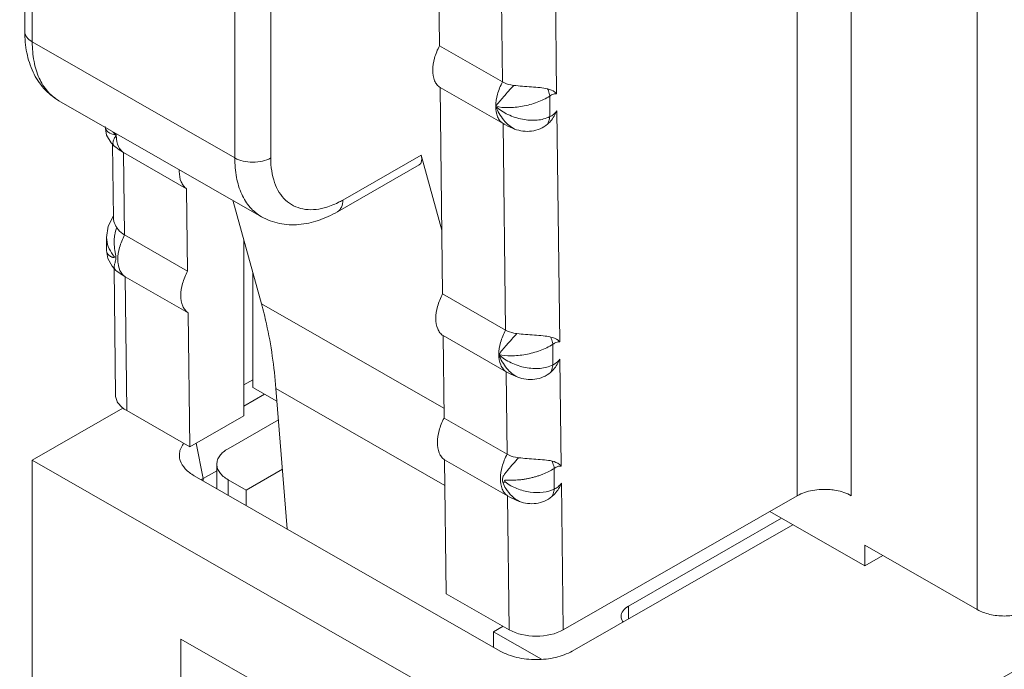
# Model space of a CAD drawing. Header units: centimetres. Extents: x -24.5 to 49.7, y -16.6 to 18.4.
# Tile 68 of 248: x -12.972 to -12.429, y -9.685 to -9.326. Entities that reach past the tile are written whole.
import ezdxf

# ---------------------------------------------------------------- set-up
doc = ezdxf.new("R2010")
doc.units = ezdxf.units.CM
doc.header["$MEASUREMENT"] = 0
doc.layers.add('layer 1', color=7, linetype='Continuous')

msp = doc.modelspace()

# ---------------------------------------------------------------- linework, layer by layer
at = {"layer": 'layer 1', "color": 1, "lineweight": 0}
msp.add_open_spline([(24.98821, 18.39808), (24.98821, 18.39808), (24.98821, -16.60193), (24.98821, -16.60193), (24.98821, -16.60193), (-24.51772, -16.60193), (-24.51772, -16.60193), (-24.51772, -16.60193), (-24.51772, 18.39808), (-24.51772, 18.39808), (-24.51772, 18.39808), (24.98821, 18.39808), (24.98821, 18.39808)], degree=3, knots=[0, 0, 0, 0, 0.25, 0.25, 0.25, 0.5, 0.5, 0.5, 0.75, 0.75, 0.75, 1, 1, 1, 1], dxfattribs=at)
at = {"layer": 'layer 1', "color": 5, "lineweight": 0}
msp.add_open_spline([(-23.26688, 17.18067), (-23.26688, 17.18067), (-23.26688, -15.60944), (-23.26688, -15.60944), (-23.26688, -15.60944), (23.98644, -15.60944), (23.98644, -15.60944)], degree=3, knots=[0, 0, 0, 0, 0.5, 0.5, 0.5, 1, 1, 1, 1], dxfattribs=at)
at = {"layer": 'layer 1', "lineweight": 9}
for points in [[(-15.1136, -11.88825), (-15.1136, -11.88825), (-7.7056, -7.63919), (-7.7056, -7.63919)], [(-7.69027, -7.64798), (-7.69027, -7.64798), (-15.09828, -11.89705), (-15.09828, -11.89705)], [(-15.01708, -11.94361), (-15.01708, -11.94361), (-7.61107, -7.6957), (-7.61107, -7.6957)], [(-7.57273, -7.75186), (-7.57273, -7.75186), (-14.96955, -11.9945), (-14.96955, -11.9945)], [(-14.93426, -12.08187), (-14.93426, -12.08187), (-7.53905, -7.84015), (-7.53905, -7.84015)], [(-14.9151, -12.1313), (-14.9151, -12.1313), (-7.52411, -7.89201), (-7.52411, -7.89201)], [(-14.88686, -12.20355), (-14.88686, -12.20355), (-7.54291, -7.99124), (-7.54291, -7.99124)], [(-7.53917, -8.00091), (-7.53917, -8.00091), (-14.88585, -12.2148), (-14.88585, -12.2148)], [(-14.88518, -12.22255), (-14.88518, -12.22255), (-7.53658, -8.00757), (-7.53658, -8.00757)], [(-14.88501, -12.22285), (-14.88501, -12.22285), (-7.53646, -8.0079), (-7.53646, -8.0079)], [(-14.81265, -12.49002), (-14.81265, -12.49002), (-7.43858, -8.26043), (-7.43858, -8.26043)], [(-14.88093, -12.56483), (-14.88093, -12.56483), (-7.42727, -8.28959), (-7.42727, -8.28959)], [(-7.42702, -8.29024), (-7.42702, -8.29024), (-14.88068, -12.56548), (-14.88068, -12.56548)], [(-14.87955, -12.56837), (-14.87955, -12.56837), (-7.4259, -8.29313), (-7.4259, -8.29313)], [(-7.42438, -8.29707), (-7.42438, -8.29707), (-14.87803, -12.5723), (-14.87803, -12.5723)], [(-14.86912, -12.59635), (-14.86912, -12.59635), (-7.41513, -8.32092), (-7.41513, -8.32092)], [(-7.40988, -8.33449), (-7.40988, -8.33449), (-14.86196, -12.60882), (-14.86196, -12.60882)], [(-14.75264, -12.64545), (-14.75264, -12.64545), (-7.37265, -8.41245), (-7.37265, -8.41245)], [(-14.73894, -12.65609), (-14.73894, -12.65609), (-7.3474, -8.41648), (-7.3474, -8.41648)], [(-7.30843, -8.44359), (-7.30843, -8.44359), (-14.70852, -12.68811), (-14.70852, -12.68811)], [(-14.69375, -12.71923), (-14.69375, -12.71923), (-7.29321, -8.47444), (-7.29321, -8.47444)], [(-7.28802, -8.48968), (-7.28802, -8.48968), (-14.69044, -12.73553), (-14.69044, -12.73553)], [(-10.47613, -8.56933), (-10.47613, -8.56933), (-12.57796, -9.77489), (-12.57796, -9.77489)], [(-14.68973, -12.87593), (-14.68973, -12.87593), (-7.28114, -8.62654), (-7.28114, -8.62654)], [(-7.28114, -8.64338), (-7.28114, -8.64338), (-14.68973, -12.89277), (-14.68973, -12.89277)], [(-14.68973, -12.93732), (-14.68973, -12.93732), (-7.29074, -8.69342), (-7.29074, -8.69342)], [(-14.68973, -12.96455), (-14.68973, -12.96455), (-7.30529, -8.72901), (-7.30529, -8.72901)], [(-12.84501, -9.02444), (-12.84501, -9.02444), (-13.66319, -9.49373), (-13.66319, -9.49373)], [(-12.4438, -9.65223), (-12.4438, -9.65223), (-12.4438, -9.04207), (-12.4438, -9.04207)], [(-12.54318, -9.5893), (-12.54318, -9.5893), (-12.54318, -9.14319), (-12.54318, -9.14319)], [(-12.51336, -9.14319), (-12.51336, -9.14319), (-12.51336, -9.5893), (-12.51336, -9.5893)], [(-12.96965, -9.33281), (-12.96965, -9.33281), (-12.96965, -9.23384), (-12.96965, -9.23384)], [(-12.96553, -9.23954), (-12.96553, -9.23954), (-12.96553, -9.33851), (-12.96553, -9.33851)], [(-12.96965, -9.24487), (-12.96965, -9.24487), (-13.42897, -9.50833), (-13.42897, -9.50833)], [(-12.74127, -9.29506), (-12.74127, -9.29506), (-12.7407, -9.34061), (-12.7407, -9.34061)], [(-12.85373, -9.40264), (-12.85373, -9.40264), (-12.85373, -9.30367), (-12.85373, -9.30367)], [(-12.83386, -9.30367), (-12.83386, -9.30367), (-12.83386, -9.40264), (-12.83386, -9.40264)], [(-12.67603, -9.36714), (-12.67603, -9.36714), (-12.67676, -9.30799), (-12.67676, -9.30799)], [(-12.70592, -9.36055), (-12.70592, -9.36055), (-12.70648, -9.31501), (-12.70648, -9.31501)], [(-12.96553, -9.33851), (-12.96553, -9.33851), (-12.85373, -9.40264), (-12.85373, -9.40264)], [(-12.7407, -9.34061), (-12.7407, -9.34061), (-12.70592, -9.36055), (-12.70592, -9.36055)], [(-12.70564, -9.3836), (-12.70564, -9.3836), (-12.74042, -9.36365), (-12.74042, -9.36365)], [(-12.74042, -9.36365), (-12.74042, -9.36365), (-12.73901, -9.47779), (-12.73901, -9.47779)], [(-12.83901, -9.43509), (-12.83901, -9.43509), (-12.95081, -9.37097), (-12.95081, -9.37097)], [(-12.67983, -9.36844), (-12.67983, -9.36844), (-12.67983, -9.37979), (-12.67983, -9.37979)], [(-12.67433, -9.50431), (-12.67433, -9.50431), (-12.67591, -9.37658), (-12.67591, -9.37658)], [(-12.92531, -9.38525), (-12.92531, -9.38525), (-12.9245, -9.38996), (-12.9245, -9.38996)], [(-12.70423, -9.49774), (-12.70423, -9.49774), (-12.70564, -9.3836), (-12.70564, -9.3836)], [(-12.9245, -9.38996), (-12.9245, -9.38996), (-12.92206, -9.39426), (-12.92206, -9.39426)], [(-12.92098, -9.38829), (-12.9204, -9.38895), (-12.91978, -9.38958), (-12.91913, -9.39017)], [(-12.91956, -9.389), (-12.91943, -9.38939), (-12.91928, -9.38978), (-12.91913, -9.39017)], [(-12.91911, -9.38923), (-12.91913, -9.38954), (-12.91913, -9.38986), (-12.91913, -9.39017)], [(-12.92206, -9.39426), (-12.92206, -9.39426), (-12.92029, -9.39603), (-12.92029, -9.39603)], [(-12.92125, -9.39506), (-12.92125, -9.39506), (-12.92074, -9.43592), (-12.92074, -9.43592)], [(-12.92029, -9.39603), (-12.91915, -9.39698), (-12.91796, -9.39787), (-12.91672, -9.39868)], [(-12.9173, -9.39741), (-12.91705, -9.39779), (-12.91678, -9.39815), (-12.91648, -9.39848)], [(-12.91512, -9.39965), (-12.91512, -9.39965), (-12.91672, -9.39868), (-12.91672, -9.39868)], [(-12.91648, -9.39848), (-12.91608, -9.39892), (-12.91562, -9.39932), (-12.91512, -9.39965)], [(-12.88034, -9.4196), (-12.88034, -9.4196), (-12.91512, -9.39965), (-12.91512, -9.39965)], [(-12.91512, -9.39965), (-12.91512, -9.39965), (-12.91456, -9.4452), (-12.91456, -9.4452)], [(-12.79411, -9.42589), (-12.79411, -9.42589), (-12.75089, -9.4011), (-12.75089, -9.4011)], [(-12.75188, -9.40647), (-12.75052, -9.40569), (-12.75016, -9.40375), (-12.75089, -9.4011)], [(-12.73945, -9.44252), (-12.73945, -9.44252), (-12.75089, -9.4011), (-12.75089, -9.4011)], [(-12.88433, -9.40918), (-12.88434, -9.40949), (-12.88435, -9.40981), (-12.88435, -9.41012)], [(-12.79705, -9.43238), (-12.79705, -9.43238), (-12.75188, -9.40647), (-12.75188, -9.40647)], [(-12.87978, -9.46515), (-12.87978, -9.46515), (-12.88034, -9.4196), (-12.88034, -9.4196)], [(-12.8548, -9.42603), (-12.8548, -9.42603), (-12.83902, -9.48316), (-12.83902, -9.48316)], [(-12.92076, -9.43469), (-12.92076, -9.43469), (-12.92357, -9.44026), (-12.92357, -9.44026)], [(-12.92074, -9.43591), (-12.92074, -9.43623), (-12.92071, -9.43655), (-12.92066, -9.43685)], [(-12.92357, -9.44026), (-12.92357, -9.44026), (-12.9245, -9.44664), (-12.9245, -9.44664)], [(-12.9245, -9.45382), (-12.9245, -9.45382), (-12.9245, -9.44664), (-12.9245, -9.44664)], [(-12.91456, -9.4452), (-12.91456, -9.4452), (-12.87978, -9.46515), (-12.87978, -9.46515)], [(-12.84876, -9.54513), (-12.84876, -9.54513), (-12.84876, -9.44788), (-12.84876, -9.44788)], [(-12.92447, -9.45419), (-12.92447, -9.45419), (-12.9245, -9.45382), (-12.9245, -9.45382)], [(-12.9245, -9.45382), (-12.9245, -9.45382), (-12.92383, -9.45812), (-12.92383, -9.45812)], [(-12.92447, -9.45419), (-12.92445, -9.45437), (-12.92442, -9.45453), (-12.92437, -9.4547)], [(-12.92383, -9.45812), (-12.92383, -9.45812), (-12.92149, -9.46251), (-12.92149, -9.46251)], [(-12.92101, -9.45619), (-12.92101, -9.45619), (-12.92055, -9.45688), (-12.92055, -9.45688)], [(-12.92055, -9.45688), (-12.92055, -9.45688), (-12.92038, -9.4572), (-12.92038, -9.4572)], [(-12.91937, -9.45751), (-12.91934, -9.45772), (-12.91933, -9.45793), (-12.91933, -9.45814)], [(-12.92149, -9.46251), (-12.92149, -9.46251), (-12.91952, -9.46456), (-12.91952, -9.46456)], [(-12.9204, -9.46364), (-12.9204, -9.46364), (-12.91953, -9.53381), (-12.91953, -9.53381)], [(-12.9195, -9.46457), (-12.91835, -9.46554), (-12.91713, -9.46645), (-12.91587, -9.46727)], [(-12.91646, -9.466), (-12.91621, -9.46638), (-12.91594, -9.46674), (-12.91563, -9.46707)], [(-12.91428, -9.46824), (-12.91428, -9.46824), (-12.91587, -9.46727), (-12.91587, -9.46727)], [(-12.91563, -9.46707), (-12.91523, -9.46751), (-12.91477, -9.46791), (-12.91428, -9.46824)], [(-12.87949, -9.48819), (-12.87949, -9.48819), (-12.91428, -9.46824), (-12.91428, -9.46824)], [(-12.91428, -9.46824), (-12.91428, -9.46824), (-12.91336, -9.54227), (-12.91336, -9.54227)], [(-12.8438, -9.52945), (-12.8438, -9.52945), (-12.8438, -9.46586), (-12.8438, -9.46586)], [(-12.73901, -9.47779), (-12.73901, -9.47779), (-12.70423, -9.49774), (-12.70423, -9.49774)], [(-12.83902, -9.48316), (-12.83902, -9.48316), (-12.73823, -9.54096), (-12.73823, -9.54096)], [(-12.87858, -9.56222), (-12.87858, -9.56222), (-12.87949, -9.48819), (-12.87949, -9.48819)], [(-12.70394, -9.52078), (-12.70394, -9.52078), (-12.73873, -9.50083), (-12.73873, -9.50083)], [(-12.73873, -9.50083), (-12.73873, -9.50083), (-12.73817, -9.54637), (-12.73817, -9.54637)], [(-12.67814, -9.50561), (-12.67814, -9.50561), (-12.67814, -9.51698), (-12.67814, -9.51698)], [(-12.67349, -9.57291), (-12.67349, -9.57291), (-12.67422, -9.51375), (-12.67422, -9.51375)], [(-12.70338, -9.56633), (-12.70338, -9.56633), (-12.70394, -9.52078), (-12.70394, -9.52078)], [(-12.8438, -9.52518), (-12.8438, -9.52518), (-12.84876, -9.52802), (-12.84876, -9.52802)], [(-12.83729, -9.53318), (-12.83729, -9.53318), (-12.84876, -9.53977), (-12.84876, -9.53977)], [(-12.83044, -9.53712), (-12.83044, -9.53712), (-12.8438, -9.52945), (-12.8438, -9.52945)], [(-12.7377, -9.58363), (-12.7377, -9.58363), (-12.83099, -9.53012), (-12.83099, -9.53012)], [(-12.83099, -9.53012), (-12.83099, -9.53012), (-12.82487, -9.60762), (-12.82487, -9.60762)], [(-12.96553, -9.56969), (-12.96553, -9.56969), (-12.91544, -9.54095), (-12.91544, -9.54095)], [(-12.91336, -9.54227), (-12.91336, -9.54227), (-12.87858, -9.56222), (-12.87858, -9.56222)], [(-12.87858, -9.56222), (-12.87858, -9.56222), (-12.84876, -9.54513), (-12.84876, -9.54513)], [(-12.85746, -9.56333), (-12.85746, -9.56333), (-12.82962, -9.54737), (-12.82962, -9.54737)], [(-12.73817, -9.54637), (-12.73817, -9.54637), (-12.70338, -9.56633), (-12.70338, -9.56633)], [(-12.87512, -9.56024), (-12.87512, -9.56024), (-12.87112, -9.57977), (-12.87112, -9.57977)], [(-12.60777, -9.77489), (-12.60777, -9.77489), (-12.96553, -9.56969), (-12.96553, -9.56969)], [(-12.96553, -9.56969), (-12.96553, -9.56969), (-12.96553, -10.22302), (-12.96553, -10.22302)], [(-12.86363, -9.58539), (-12.86363, -9.58539), (-12.86363, -9.57188), (-12.86363, -9.57188)], [(-12.7031, -9.58937), (-12.7031, -9.58937), (-12.73788, -9.56942), (-12.73788, -9.56942)], [(-12.73788, -9.56942), (-12.73788, -9.56942), (-12.73696, -9.64345), (-12.73696, -9.64345)], [(-12.87112, -9.57977), (-12.87112, -9.57977), (-12.86363, -9.57548), (-12.86363, -9.57548)], [(-12.82747, -9.57463), (-12.82747, -9.57463), (-12.84752, -9.58613), (-12.84752, -9.58613)], [(-12.67733, -9.57423), (-12.67733, -9.57423), (-12.67733, -9.58558), (-12.67733, -9.58558)], [(-12.87609, -9.57824), (-12.87609, -9.57824), (-12.70716, -9.67514), (-12.70716, -9.67514)], [(-12.87112, -9.57977), (-12.8715, -9.57999), (-12.87188, -9.58022), (-12.87224, -9.58046)], [(-12.87112, -9.57977), (-12.87112, -9.57977), (-12.87112, -9.58109), (-12.87112, -9.58109)], [(-12.84752, -9.58613), (-12.84752, -9.58613), (-12.85746, -9.58043), (-12.85746, -9.58043)], [(-12.85746, -9.58043), (-12.85746, -9.58043), (-12.85746, -9.58893), (-12.85746, -9.58893)], [(-12.70483, -9.58108), (-12.70478, -9.5813), (-12.7046, -9.58149), (-12.70444, -9.58165)], [(-12.67237, -9.6634), (-12.67237, -9.6634), (-12.67337, -9.58234), (-12.67337, -9.58234)], [(-12.84752, -9.59463), (-12.84752, -9.59463), (-12.84752, -9.58613), (-12.84752, -9.58613)], [(-12.70218, -9.6634), (-12.70218, -9.6634), (-12.7031, -9.58937), (-12.7031, -9.58937)], [(-12.54318, -9.5893), (-12.54318, -9.5893), (-12.67237, -9.6634), (-12.67237, -9.6634)], [(-12.55838, -9.59802), (-12.55838, -9.59802), (-12.50591, -9.62812), (-12.50591, -9.62812)], [(-12.55183, -9.60178), (-12.55183, -9.60178), (-12.63634, -9.65026), (-12.63634, -9.65026)], [(-12.6674, -9.67514), (-12.6674, -9.67514), (-12.54567, -9.60531), (-12.54567, -9.60531)], [(-12.4438, -9.65223), (-12.4438, -9.65223), (-12.50591, -9.6166), (-12.50591, -9.6166)], [(-12.50591, -9.62812), (-12.50591, -9.62812), (-12.50591, -9.6166), (-12.50591, -9.6166)], [(-12.50591, -9.62812), (-12.50591, -9.62812), (-12.49588, -9.62236), (-12.49588, -9.62236)], [(-12.73696, -9.64345), (-12.73696, -9.64345), (-12.70218, -9.6634), (-12.70218, -9.6634)], [(-12.63634, -9.65026), (-12.63634, -9.65026), (-12.63634, -9.65733), (-12.63634, -9.65733)], [(-12.71088, -9.66451), (-12.71088, -9.66451), (-12.70557, -9.66146), (-12.70557, -9.66146)], [(-12.68446, -9.67967), (-12.68446, -9.67967), (-12.71088, -9.66451), (-12.71088, -9.66451)], [(-12.71088, -9.66451), (-12.71088, -9.66451), (-12.71088, -9.67301), (-12.71088, -9.67301)], [(-12.70218, -9.6634), (-12.69395, -9.66812), (-12.6806, -9.66812), (-12.67237, -9.6634)], [(-12.88355, -9.66852), (-12.88355, -9.66852), (-12.77424, -9.73122), (-12.77424, -9.73122)], [(-12.88355, -9.66852), (-12.88355, -9.66852), (-12.88355, -10.27005), (-12.88355, -10.27005)]]:
    msp.add_open_spline(points, degree=3, dxfattribs=at)
for points, knots in [([(-12.95081, -9.37097), (-12.95392, -9.36918), (-12.95674, -9.36687), (-12.95915, -9.36419), (-12.96156, -9.36148), (-12.96353, -9.3584), (-12.96508, -9.35514), (-12.96667, -9.35175), (-12.9678, -9.34816), (-12.96854, -9.34449), (-12.96931, -9.34065), (-12.96965, -9.33673), (-12.96965, -9.33281)], [0, 0, 0, 0, 0.25, 0.25, 0.25, 0.5, 0.5, 0.5, 0.75, 0.75, 0.75, 1, 1, 1, 1]), ([(-12.96965, -9.33281), (-12.96965, -9.3339), (-12.96922, -9.33499), (-12.96858, -9.3359), (-12.9678, -9.33701), (-12.96669, -9.33785), (-12.96553, -9.33851)], [0, 0, 0, 0, 0.5, 0.5, 0.5, 1, 1, 1, 1]), ([(-12.96553, -9.33851), (-12.96553, -9.34211), (-12.96525, -9.34571), (-12.96457, -9.34926), (-12.96396, -9.35242), (-12.96304, -9.35554), (-12.9617, -9.35847), (-12.96051, -9.36112), (-12.95897, -9.36362), (-12.95706, -9.3658), (-12.95527, -9.36785), (-12.95315, -9.36963), (-12.95081, -9.37097)], [0, 0, 0, 0, 0.25, 0.25, 0.25, 0.5, 0.5, 0.5, 0.75, 0.75, 0.75, 1, 1, 1, 1]), ([(-12.7407, -9.34061), (-12.74186, -9.3428), (-12.74281, -9.34511), (-12.74347, -9.34751), (-12.74407, -9.34968), (-12.74443, -9.35193), (-12.74443, -9.35417)], [0, 0, 0, 0, 0.5, 0.5, 0.5, 1, 1, 1, 1]), ([(-12.74443, -9.35417), (-12.74443, -9.35611), (-12.74415, -9.35811), (-12.74339, -9.35991), (-12.74306, -9.36067), (-12.74265, -9.36141), (-12.74213, -9.36207), (-12.74164, -9.36268), (-12.74107, -9.36322), (-12.74042, -9.36365)], [0, 0, 0, 0, 0.333333, 0.333333, 0.333333, 0.666667, 0.666667, 0.666667, 1, 1, 1, 1]), ([(-12.70965, -9.37412), (-12.70965, -9.37188), (-12.70928, -9.36963), (-12.70869, -9.36746), (-12.70803, -9.36506), (-12.70709, -9.36275), (-12.70592, -9.36055)], [0, 0, 0, 0, 0.5, 0.5, 0.5, 1, 1, 1, 1]), ([(-12.70965, -9.37412), (-12.70834, -9.37228), (-12.70688, -9.37055), (-12.70539, -9.36885), (-12.70351, -9.36671), (-12.7016, -9.36461), (-12.69968, -9.36252)], [0, 0, 0, 0, 0.5, 0.5, 0.5, 1, 1, 1, 1]), ([(-12.69968, -9.36252), (-12.70024, -9.36245), (-12.70081, -9.36236), (-12.70137, -9.36225), (-12.70295, -9.36191), (-12.70452, -9.36136), (-12.70592, -9.36055)], [0, 0, 0, 0, 0.5, 0.5, 0.5, 1, 1, 1, 1]), ([(-12.681, -9.3644), (-12.68237, -9.36403), (-12.68379, -9.36388), (-12.6852, -9.36375), (-12.68681, -9.3636), (-12.68841, -9.36349), (-12.69001, -9.36338), (-12.69166, -9.36326), (-12.69331, -9.36314), (-12.69496, -9.36299), (-12.69653, -9.36285), (-12.6981, -9.3627), (-12.69968, -9.36252)], [0, 0, 0, 0, 0.25, 0.25, 0.25, 0.5, 0.5, 0.5, 0.75, 0.75, 0.75, 1, 1, 1, 1]), ([(-12.67603, -9.36714), (-12.67631, -9.3668), (-12.67662, -9.36649), (-12.67697, -9.36623), (-12.67813, -9.36531), (-12.67957, -9.36479), (-12.681, -9.3644)], [0, 0, 0, 0, 0.5, 0.5, 0.5, 1, 1, 1, 1]), ([(-12.681, -9.3644), (-12.68085, -9.36476), (-12.68071, -9.36512), (-12.68059, -9.36549), (-12.68025, -9.36644), (-12.67998, -9.36743), (-12.67983, -9.36844)], [0, 0, 0, 0, 0.5, 0.5, 0.5, 1, 1, 1, 1]), ([(-12.70965, -9.37412), (-12.70745, -9.37463), (-12.70518, -9.37482), (-12.70293, -9.37481), (-12.70024, -9.37481), (-12.69757, -9.37453), (-12.69494, -9.37405), (-12.69217, -9.37354), (-12.68945, -9.37281), (-12.68681, -9.37183), (-12.68438, -9.37093), (-12.68202, -9.36982), (-12.67983, -9.36844)], [0, 0, 0, 0, 0.25, 0.25, 0.25, 0.5, 0.5, 0.5, 0.75, 0.75, 0.75, 1, 1, 1, 1]), ([(-12.67983, -9.36844), (-12.67953, -9.3682), (-12.6792, -9.36799), (-12.67885, -9.3678), (-12.67799, -9.36734), (-12.67698, -9.36701), (-12.67603, -9.36714)], [0, 0, 0, 0, 0.5, 0.5, 0.5, 1, 1, 1, 1]), ([(-12.70965, -9.37412), (-12.70858, -9.37686), (-12.70711, -9.37946), (-12.7052, -9.38175), (-12.70354, -9.38374), (-12.70153, -9.3855), (-12.69923, -9.38663)], [0, 0, 0, 0, 0.5, 0.5, 0.5, 1, 1, 1, 1]), ([(-12.70564, -9.3836), (-12.70628, -9.38317), (-12.70686, -9.38263), (-12.70735, -9.38202), (-12.70787, -9.38136), (-12.70828, -9.38062), (-12.70861, -9.37986), (-12.70937, -9.37806), (-12.70965, -9.37606), (-12.70965, -9.37412)], [0, 0, 0, 0, 0.333333, 0.333333, 0.333333, 0.666667, 0.666667, 0.666667, 1, 1, 1, 1]), ([(-12.70965, -9.37412), (-12.70766, -9.37594), (-12.70536, -9.37743), (-12.70293, -9.37861), (-12.70038, -9.37984), (-12.69769, -9.38073), (-12.69494, -9.38126), (-12.69227, -9.38178), (-12.68953, -9.38197), (-12.68681, -9.38171), (-12.68439, -9.38148), (-12.68198, -9.38091), (-12.67983, -9.37979)], [0, 0, 0, 0, 0.25, 0.25, 0.25, 0.5, 0.5, 0.5, 0.75, 0.75, 0.75, 1, 1, 1, 1]), ([(-12.68112, -9.38395), (-12.68054, -9.38345), (-12.68, -9.38291), (-12.6795, -9.38235), (-12.67798, -9.38065), (-12.67676, -9.37868), (-12.67591, -9.37658)], [0, 0, 0, 0, 0.5, 0.5, 0.5, 1, 1, 1, 1]), ([(-12.67591, -9.37658), (-12.67646, -9.3773), (-12.67709, -9.37797), (-12.6778, -9.37855), (-12.67842, -9.37906), (-12.6791, -9.37951), (-12.67983, -9.37979)], [0, 0, 0, 0, 0.5, 0.5, 0.5, 1, 1, 1, 1]), ([(-12.67983, -9.37979), (-12.67988, -9.38016), (-12.67994, -9.38053), (-12.68002, -9.38089), (-12.68024, -9.38195), (-12.68059, -9.383), (-12.68112, -9.38395)], [0, 0, 0, 0, 0.5, 0.5, 0.5, 1, 1, 1, 1]), ([(-12.92528, -9.38565), (-12.92522, -9.38615), (-12.92502, -9.38664), (-12.92474, -9.38707), (-12.92423, -9.38785), (-12.92345, -9.38842), (-12.92263, -9.38888), (-12.92152, -9.38949), (-12.92034, -9.38989), (-12.91913, -9.39017)], [0, 0, 0, 0, 0.333333, 0.333333, 0.333333, 0.666667, 0.666667, 0.666667, 1, 1, 1, 1]), ([(-12.70564, -9.3836), (-12.70516, -9.38388), (-12.70468, -9.38414), (-12.70419, -9.38439), (-12.70258, -9.38523), (-12.70092, -9.38597), (-12.69923, -9.38663)], [0, 0, 0, 0, 0.5, 0.5, 0.5, 1, 1, 1, 1]), ([(-12.69923, -9.38663), (-12.6963, -9.38778), (-12.69304, -9.38819), (-12.68986, -9.38776), (-12.68664, -9.38733), (-12.68352, -9.38603), (-12.68112, -9.38395)], [0, 0, 0, 0, 0.5, 0.5, 0.5, 1, 1, 1, 1]), ([(-12.91913, -9.39017), (-12.91956, -9.39078), (-12.91997, -9.39141), (-12.92031, -9.39208), (-12.92057, -9.39259), (-12.92081, -9.39313), (-12.92093, -9.39371), (-12.92102, -9.39414), (-12.92106, -9.3946), (-12.92094, -9.39503), (-12.92083, -9.39542), (-12.92059, -9.39577), (-12.92029, -9.39603)], [0, 0, 0, 0, 0.25, 0.25, 0.25, 0.5, 0.5, 0.5, 0.75, 0.75, 0.75, 1, 1, 1, 1]), ([(-12.91913, -9.39017), (-12.91913, -9.39086), (-12.9191, -9.39156), (-12.91901, -9.39225), (-12.9188, -9.39407), (-12.91829, -9.39589), (-12.9173, -9.39741)], [0, 0, 0, 0, 0.5, 0.5, 0.5, 1, 1, 1, 1]), ([(-12.83901, -9.43509), (-12.84135, -9.43375), (-12.84347, -9.43198), (-12.84526, -9.42993), (-12.84717, -9.42774), (-12.84871, -9.42525), (-12.8499, -9.4226), (-12.85124, -9.41967), (-12.85216, -9.41655), (-12.85277, -9.41338), (-12.85344, -9.40984), (-12.85373, -9.40623), (-12.85373, -9.40264)], [0, 0, 0, 0, 0.25, 0.25, 0.25, 0.5, 0.5, 0.5, 0.75, 0.75, 0.75, 1, 1, 1, 1]), ([(-12.85373, -9.40264), (-12.85232, -9.40345), (-12.85077, -9.40401), (-12.84917, -9.40439), (-12.84741, -9.4048), (-12.8456, -9.405), (-12.8438, -9.405), (-12.84199, -9.405), (-12.84018, -9.4048), (-12.83842, -9.40439), (-12.83683, -9.40401), (-12.83527, -9.40345), (-12.83386, -9.40264)], [0, 0, 0, 0, 0.25, 0.25, 0.25, 0.5, 0.5, 0.5, 0.75, 0.75, 0.75, 1, 1, 1, 1]), ([(-12.80442, -9.43023), (-12.80823, -9.43123), (-12.81234, -9.43157), (-12.81621, -9.43079), (-12.81798, -9.43044), (-12.81969, -9.42985), (-12.8213, -9.42903), (-12.82288, -9.42821), (-12.82435, -9.42717), (-12.82565, -9.42595), (-12.82701, -9.42468), (-12.82818, -9.42322), (-12.82917, -9.42165), (-12.83023, -9.41995), (-12.83108, -9.41811), (-12.83175, -9.41622), (-12.83248, -9.41415), (-12.83299, -9.412), (-12.83333, -9.40983), (-12.8337, -9.40745), (-12.83386, -9.40504), (-12.83386, -9.40264)], [0, 0, 0, 0, 0.142857, 0.142857, 0.142857, 0.285714, 0.285714, 0.285714, 0.428571, 0.428571, 0.428571, 0.571429, 0.571429, 0.571429, 0.714286, 0.714286, 0.714286, 0.857143, 0.857143, 0.857143, 1, 1, 1, 1]), ([(-12.88034, -9.4196), (-12.88098, -9.41917), (-12.88156, -9.41863), (-12.88204, -9.41802), (-12.88256, -9.41736), (-12.88299, -9.41663), (-12.88331, -9.41586), (-12.88408, -9.41406), (-12.88435, -9.41206), (-12.88435, -9.41012)], [0, 0, 0, 0, 0.333333, 0.333333, 0.333333, 0.666667, 0.666667, 0.666667, 1, 1, 1, 1]), ([(-12.79411, -9.42589), (-12.79496, -9.42638), (-12.79583, -9.42684), (-12.79671, -9.42728), (-12.79917, -9.42851), (-12.80176, -9.42953), (-12.80442, -9.43023)], [0, 0, 0, 0, 0.5, 0.5, 0.5, 1, 1, 1, 1]), ([(-12.79411, -9.42589), (-12.79411, -9.42724), (-12.79429, -9.42863), (-12.79487, -9.42988), (-12.79535, -9.4309), (-12.7961, -9.43183), (-12.79705, -9.43238)], [0, 0, 0, 0, 0.5, 0.5, 0.5, 1, 1, 1, 1]), ([(-12.79705, -9.43238), (-12.8004, -9.4343), (-12.80392, -9.43593), (-12.80759, -9.43716), (-12.81109, -9.43834), (-12.81472, -9.43913), (-12.81839, -9.43943), (-12.82196, -9.43973), (-12.82557, -9.43956), (-12.82908, -9.43884), (-12.83255, -9.43812), (-12.83594, -9.43685), (-12.83901, -9.43509)], [0, 0, 0, 0, 0.25, 0.25, 0.25, 0.5, 0.5, 0.5, 0.75, 0.75, 0.75, 1, 1, 1, 1]), ([(-12.92066, -9.43685), (-12.9206, -9.43718), (-12.92052, -9.43751), (-12.92043, -9.43783), (-12.92009, -9.43896), (-12.91954, -9.44004), (-12.91892, -9.44104)], [0, 0, 0, 0, 0.5, 0.5, 0.5, 1, 1, 1, 1]), ([(-12.91892, -9.44104), (-12.91938, -9.44236), (-12.91974, -9.44372), (-12.91997, -9.4451), (-12.92009, -9.44579), (-12.92017, -9.44649), (-12.92023, -9.44719), (-12.92029, -9.44789), (-12.92031, -9.44859), (-12.9203, -9.44929), (-12.92029, -9.45), (-12.92027, -9.4507), (-12.92021, -9.4514), (-12.92016, -9.4521), (-12.92008, -9.4528), (-12.91999, -9.45349), (-12.9199, -9.45418), (-12.91979, -9.45486), (-12.91966, -9.45554), (-12.91953, -9.45619), (-12.91937, -9.45685), (-12.91937, -9.45751)], [0, 0, 0, 0, 0.142857, 0.142857, 0.142857, 0.285714, 0.285714, 0.285714, 0.428571, 0.428571, 0.428571, 0.571429, 0.571429, 0.571429, 0.714286, 0.714286, 0.714286, 0.857143, 0.857143, 0.857143, 1, 1, 1, 1]), ([(-12.91892, -9.44104), (-12.91866, -9.44146), (-12.91837, -9.44186), (-12.91806, -9.44224), (-12.91709, -9.44343), (-12.91588, -9.44444), (-12.91456, -9.4452)], [0, 0, 0, 0, 0.5, 0.5, 0.5, 1, 1, 1, 1]), ([(-12.9245, -9.44664), (-12.9245, -9.44831), (-12.92416, -9.44999), (-12.92355, -9.45156), (-12.92292, -9.45321), (-12.92201, -9.45474), (-12.92101, -9.45619)], [0, 0, 0, 0, 0.5, 0.5, 0.5, 1, 1, 1, 1]), ([(-12.91456, -9.4452), (-12.91572, -9.44739), (-12.91666, -9.4497), (-12.91732, -9.4521), (-12.91792, -9.45427), (-12.91828, -9.45652), (-12.91828, -9.45876)], [0, 0, 0, 0, 0.5, 0.5, 0.5, 1, 1, 1, 1]), ([(-12.92038, -9.4572), (-12.92034, -9.4573), (-12.92031, -9.45744), (-12.92036, -9.45752), (-12.92039, -9.45759), (-12.92048, -9.45763), (-12.92056, -9.45765), (-12.92067, -9.45767), (-12.92078, -9.45765), (-12.92088, -9.45763), (-12.92101, -9.4576), (-12.92114, -9.45756), (-12.92126, -9.45752), (-12.92139, -9.45748), (-12.92152, -9.45742), (-12.92165, -9.45737), (-12.92177, -9.45731), (-12.9219, -9.45725), (-12.92201, -9.4572), (-12.92225, -9.45708), (-12.92247, -9.45694), (-12.92269, -9.4568), (-12.92289, -9.45666), (-12.92309, -9.4565), (-12.92328, -9.45633), (-12.92345, -9.45618), (-12.92361, -9.45601), (-12.92376, -9.45583), (-12.92402, -9.45549), (-12.92424, -9.45511), (-12.92437, -9.4547)], [0, 0, 0, 0, 0.1, 0.1, 0.1, 0.2, 0.2, 0.2, 0.3, 0.3, 0.3, 0.4, 0.4, 0.4, 0.5, 0.5, 0.5, 0.6, 0.6, 0.6, 0.7, 0.7, 0.7, 0.8, 0.8, 0.8, 0.9, 0.9, 0.9, 1, 1, 1, 1]), ([(-12.91937, -9.45751), (-12.91946, -9.45749), (-12.91955, -9.45746), (-12.91964, -9.45744), (-12.91989, -9.45737), (-12.92014, -9.4573), (-12.92038, -9.4572)], [0, 0, 0, 0, 0.5, 0.5, 0.5, 1, 1, 1, 1]), ([(-12.91933, -9.45814), (-12.91931, -9.4586), (-12.91942, -9.45905), (-12.91953, -9.4595), (-12.91963, -9.45986), (-12.91972, -9.46022), (-12.91983, -9.46057), (-12.91999, -9.46113), (-12.92017, -9.46167), (-12.92026, -9.46225), (-12.92033, -9.46269), (-12.92033, -9.46314), (-12.92019, -9.46356), (-12.92007, -9.46394), (-12.91982, -9.4643), (-12.91951, -9.46456)], [0, 0, 0, 0, 0.2, 0.2, 0.2, 0.4, 0.4, 0.4, 0.6, 0.6, 0.6, 0.8, 0.8, 0.8, 1, 1, 1, 1]), ([(-12.91828, -9.45876), (-12.91828, -9.45945), (-12.91825, -9.46015), (-12.91817, -9.46084), (-12.91796, -9.46266), (-12.91744, -9.46448), (-12.91646, -9.466)], [0, 0, 0, 0, 0.5, 0.5, 0.5, 1, 1, 1, 1]), ([(-12.88351, -9.47871), (-12.88351, -9.47647), (-12.88314, -9.47422), (-12.88254, -9.47205), (-12.88188, -9.46965), (-12.88093, -9.46734), (-12.87978, -9.46515)], [0, 0, 0, 0, 0.5, 0.5, 0.5, 1, 1, 1, 1]), ([(-12.87949, -9.48819), (-12.88014, -9.48776), (-12.88072, -9.48722), (-12.8812, -9.48661), (-12.88172, -9.48595), (-12.88214, -9.48521), (-12.88247, -9.48445), (-12.88323, -9.48265), (-12.88351, -9.48065), (-12.88351, -9.47871)], [0, 0, 0, 0, 0.333333, 0.333333, 0.333333, 0.666667, 0.666667, 0.666667, 1, 1, 1, 1]), ([(-12.73901, -9.47779), (-12.74017, -9.47997), (-12.74112, -9.48228), (-12.74178, -9.48469), (-12.74238, -9.48686), (-12.74274, -9.4891), (-12.74274, -9.49134)], [0, 0, 0, 0, 0.5, 0.5, 0.5, 1, 1, 1, 1]), ([(-12.83902, -9.48316), (-12.838, -9.48684), (-12.83708, -9.49056), (-12.83625, -9.49429), (-12.83364, -9.50608), (-12.83194, -9.51809), (-12.83099, -9.53012)], [0, 0, 0, 0, 0.5, 0.5, 0.5, 1, 1, 1, 1]), ([(-12.74274, -9.49134), (-12.74274, -9.49329), (-12.74246, -9.49528), (-12.7417, -9.49708), (-12.74137, -9.49786), (-12.74096, -9.49859), (-12.74044, -9.49925), (-12.73995, -9.49986), (-12.73937, -9.5004), (-12.73873, -9.50083)], [0, 0, 0, 0, 0.333333, 0.333333, 0.333333, 0.666667, 0.666667, 0.666667, 1, 1, 1, 1]), ([(-12.70796, -9.51129), (-12.70796, -9.50905), (-12.70759, -9.50681), (-12.70699, -9.50464), (-12.70633, -9.50223), (-12.70539, -9.49992), (-12.70423, -9.49774)], [0, 0, 0, 0, 0.5, 0.5, 0.5, 1, 1, 1, 1]), ([(-12.70796, -9.51129), (-12.70665, -9.50945), (-12.70519, -9.50773), (-12.7037, -9.50603), (-12.70182, -9.50389), (-12.6999, -9.50179), (-12.69799, -9.4997)], [0, 0, 0, 0, 0.5, 0.5, 0.5, 1, 1, 1, 1]), ([(-12.69799, -9.4997), (-12.69855, -9.49963), (-12.69912, -9.49954), (-12.69967, -9.49942), (-12.70127, -9.49909), (-12.70283, -9.49854), (-12.70423, -9.49774)], [0, 0, 0, 0, 0.5, 0.5, 0.5, 1, 1, 1, 1]), ([(-12.67931, -9.50158), (-12.68068, -9.50121), (-12.6821, -9.50105), (-12.68351, -9.50093), (-12.68511, -9.50078), (-12.68671, -9.50067), (-12.68832, -9.50055), (-12.68997, -9.50044), (-12.69162, -9.50032), (-12.69326, -9.50018), (-12.69484, -9.50003), (-12.69641, -9.49988), (-12.69799, -9.4997)], [0, 0, 0, 0, 0.25, 0.25, 0.25, 0.5, 0.5, 0.5, 0.75, 0.75, 0.75, 1, 1, 1, 1]), ([(-12.67433, -9.50431), (-12.67461, -9.50398), (-12.67493, -9.50367), (-12.67527, -9.5034), (-12.67644, -9.50249), (-12.67788, -9.50196), (-12.67931, -9.50158)], [0, 0, 0, 0, 0.5, 0.5, 0.5, 1, 1, 1, 1]), ([(-12.67814, -9.50561), (-12.67819, -9.50529), (-12.67825, -9.50497), (-12.67832, -9.50466), (-12.67855, -9.5036), (-12.67889, -9.50257), (-12.67931, -9.50158)], [0, 0, 0, 0, 0.5, 0.5, 0.5, 1, 1, 1, 1]), ([(-12.70796, -9.51129), (-12.70576, -9.51181), (-12.70349, -9.512), (-12.70123, -9.51199), (-12.69855, -9.51199), (-12.69588, -9.51171), (-12.69324, -9.51123), (-12.69048, -9.51072), (-12.68775, -9.50999), (-12.68512, -9.50901), (-12.68269, -9.50811), (-12.68033, -9.507), (-12.67814, -9.50561)], [0, 0, 0, 0, 0.25, 0.25, 0.25, 0.5, 0.5, 0.5, 0.75, 0.75, 0.75, 1, 1, 1, 1]), ([(-12.67814, -9.50561), (-12.67783, -9.50538), (-12.6775, -9.50516), (-12.67716, -9.50497), (-12.67629, -9.50451), (-12.67529, -9.50419), (-12.67433, -9.50431)], [0, 0, 0, 0, 0.5, 0.5, 0.5, 1, 1, 1, 1]), ([(-12.67814, -9.51698), (-12.68028, -9.51808), (-12.6827, -9.51866), (-12.68512, -9.51889), (-12.68784, -9.51915), (-12.69057, -9.51897), (-12.69324, -9.51845), (-12.696, -9.51791), (-12.69869, -9.51701), (-12.70123, -9.51578), (-12.70366, -9.5146), (-12.70597, -9.51311), (-12.70796, -9.51129)], [0, 0, 0, 0, 0.25, 0.25, 0.25, 0.5, 0.5, 0.5, 0.75, 0.75, 0.75, 1, 1, 1, 1]), ([(-12.69754, -9.52381), (-12.69984, -9.52268), (-12.70184, -9.52092), (-12.7035, -9.51892), (-12.70541, -9.51664), (-12.70688, -9.51404), (-12.70796, -9.51129)], [0, 0, 0, 0, 0.5, 0.5, 0.5, 1, 1, 1, 1]), ([(-12.70394, -9.52078), (-12.70459, -9.52035), (-12.70517, -9.51981), (-12.70565, -9.5192), (-12.70617, -9.51854), (-12.70659, -9.51781), (-12.70692, -9.51703), (-12.70768, -9.51523), (-12.70796, -9.51324), (-12.70796, -9.51129)], [0, 0, 0, 0, 0.333333, 0.333333, 0.333333, 0.666667, 0.666667, 0.666667, 1, 1, 1, 1]), ([(-12.67422, -9.51375), (-12.67507, -9.51585), (-12.67629, -9.51783), (-12.6778, -9.51952), (-12.67831, -9.52009), (-12.67885, -9.52062), (-12.67943, -9.52113)], [0, 0, 0, 0, 0.5, 0.5, 0.5, 1, 1, 1, 1]), ([(-12.67814, -9.51698), (-12.67819, -9.51734), (-12.67825, -9.51771), (-12.67832, -9.51807), (-12.67855, -9.51913), (-12.6789, -9.52018), (-12.67943, -9.52113)], [0, 0, 0, 0, 0.5, 0.5, 0.5, 1, 1, 1, 1]), ([(-12.67814, -9.51698), (-12.67779, -9.51684), (-12.67745, -9.51666), (-12.67712, -9.51646), (-12.67598, -9.51578), (-12.67502, -9.51481), (-12.67422, -9.51375)], [0, 0, 0, 0, 0.5, 0.5, 0.5, 1, 1, 1, 1]), ([(-12.70394, -9.52078), (-12.70347, -9.52105), (-12.70298, -9.52131), (-12.7025, -9.52157), (-12.70089, -9.52241), (-12.69923, -9.52315), (-12.69754, -9.52381)], [0, 0, 0, 0, 0.5, 0.5, 0.5, 1, 1, 1, 1]), ([(-12.67943, -9.52113), (-12.68182, -9.52322), (-12.68495, -9.5245), (-12.68816, -9.52493), (-12.69134, -9.52537), (-12.69461, -9.52495), (-12.69754, -9.52381)], [0, 0, 0, 0, 0.5, 0.5, 0.5, 1, 1, 1, 1]), ([(-12.91953, -9.53381), (-12.91953, -9.5346), (-12.91937, -9.5354), (-12.91911, -9.53615), (-12.91882, -9.53695), (-12.9184, -9.53771), (-12.9179, -9.5384), (-12.91734, -9.53916), (-12.91668, -9.53984), (-12.91596, -9.54046), (-12.91516, -9.54115), (-12.91428, -9.54175), (-12.91336, -9.54227)], [0, 0, 0, 0, 0.25, 0.25, 0.25, 0.5, 0.5, 0.5, 0.75, 0.75, 0.75, 1, 1, 1, 1]), ([(-12.73817, -9.54637), (-12.73933, -9.54856), (-12.74027, -9.55088), (-12.74093, -9.55328), (-12.74153, -9.55545), (-12.74189, -9.55769), (-12.74189, -9.55993)], [0, 0, 0, 0, 0.5, 0.5, 0.5, 1, 1, 1, 1]), ([(-12.88195, -9.56036), (-12.88219, -9.56066), (-12.88242, -9.56098), (-12.88263, -9.56132), (-12.88322, -9.56225), (-12.88369, -9.56326), (-12.88398, -9.56433)], [0, 0, 0, 0, 0.5, 0.5, 0.5, 1, 1, 1, 1]), ([(-12.74189, -9.55993), (-12.74189, -9.56188), (-12.74162, -9.56388), (-12.74085, -9.56567), (-12.74053, -9.56645), (-12.74011, -9.56718), (-12.73959, -9.56783), (-12.7391, -9.56844), (-12.73852, -9.56899), (-12.73788, -9.56942)], [0, 0, 0, 0, 0.333333, 0.333333, 0.333333, 0.666667, 0.666667, 0.666667, 1, 1, 1, 1]), ([(-12.88398, -9.56433), (-12.88423, -9.56522), (-12.88435, -9.56616), (-12.88432, -9.5671), (-12.88429, -9.56804), (-12.88412, -9.56898), (-12.88383, -9.56986)], [0, 0, 0, 0, 0.5, 0.5, 0.5, 1, 1, 1, 1]), ([(-12.86363, -9.57188), (-12.86363, -9.57109), (-12.86349, -9.57028), (-12.86323, -9.56953), (-12.86295, -9.56871), (-12.86253, -9.56795), (-12.86203, -9.56726), (-12.86147, -9.56648), (-12.86081, -9.56579), (-12.86008, -9.56516), (-12.85927, -9.56447), (-12.85838, -9.56386), (-12.85746, -9.56333)], [0, 0, 0, 0, 0.25, 0.25, 0.25, 0.5, 0.5, 0.5, 0.75, 0.75, 0.75, 1, 1, 1, 1]), ([(-12.70711, -9.57988), (-12.70711, -9.57764), (-12.70674, -9.5754), (-12.70614, -9.57323), (-12.70548, -9.57083), (-12.70454, -9.56851), (-12.70338, -9.56633)], [0, 0, 0, 0, 0.5, 0.5, 0.5, 1, 1, 1, 1]), ([(-12.69706, -9.5683), (-12.69763, -9.56823), (-12.6982, -9.56814), (-12.69877, -9.56802), (-12.70038, -9.56769), (-12.70196, -9.56714), (-12.70338, -9.56633)], [0, 0, 0, 0, 0.5, 0.5, 0.5, 1, 1, 1, 1]), ([(-12.88383, -9.56986), (-12.88327, -9.57154), (-12.88226, -9.57307), (-12.88106, -9.57439), (-12.87963, -9.57594), (-12.87791, -9.5772), (-12.87609, -9.57824)], [0, 0, 0, 0, 0.5, 0.5, 0.5, 1, 1, 1, 1]), ([(-12.85746, -9.58043), (-12.85838, -9.5799), (-12.85927, -9.5793), (-12.86008, -9.5786), (-12.86081, -9.57798), (-12.86147, -9.57728), (-12.86203, -9.57651), (-12.86253, -9.57581), (-12.86295, -9.57506), (-12.86323, -9.57424), (-12.86349, -9.57348), (-12.86363, -9.57268), (-12.86363, -9.57188)], [0, 0, 0, 0, 0.25, 0.25, 0.25, 0.5, 0.5, 0.5, 0.75, 0.75, 0.75, 1, 1, 1, 1]), ([(-12.70579, -9.58186), (-12.706, -9.58123), (-12.70604, -9.58053), (-12.70592, -9.57987), (-12.70581, -9.57927), (-12.70557, -9.5787), (-12.70527, -9.57817), (-12.70512, -9.5779), (-12.70496, -9.57764), (-12.70478, -9.5774), (-12.7046, -9.57714), (-12.70439, -9.5769), (-12.7042, -9.57666), (-12.704, -9.5764), (-12.70381, -9.57613), (-12.70361, -9.57587), (-12.70341, -9.5756), (-12.7032, -9.57534), (-12.70298, -9.57508), (-12.70253, -9.57454), (-12.70208, -9.57401), (-12.70162, -9.57347), (-12.70113, -9.57291), (-12.70065, -9.57236), (-12.70016, -9.5718), (-12.69914, -9.57062), (-12.6981, -9.56945), (-12.69706, -9.5683)], [0, 0, 0, 0, 0.111111, 0.111111, 0.111111, 0.222222, 0.222222, 0.222222, 0.333333, 0.333333, 0.333333, 0.444444, 0.444444, 0.444444, 0.555556, 0.555556, 0.555556, 0.666667, 0.666667, 0.666667, 0.777778, 0.777778, 0.777778, 0.888889, 0.888889, 0.888889, 1, 1, 1, 1]), ([(-12.67856, -9.57014), (-12.67992, -9.56979), (-12.68132, -9.56962), (-12.68273, -9.5695), (-12.68432, -9.56935), (-12.6859, -9.56924), (-12.68749, -9.56913), (-12.68912, -9.56901), (-12.69075, -9.56889), (-12.69238, -9.56875), (-12.69394, -9.56862), (-12.6955, -9.56847), (-12.69706, -9.5683)], [0, 0, 0, 0, 0.25, 0.25, 0.25, 0.5, 0.5, 0.5, 0.75, 0.75, 0.75, 1, 1, 1, 1]), ([(-12.67349, -9.57291), (-12.67377, -9.57256), (-12.67409, -9.57225), (-12.67444, -9.57198), (-12.67563, -9.57105), (-12.67711, -9.57052), (-12.67856, -9.57014)], [0, 0, 0, 0, 0.5, 0.5, 0.5, 1, 1, 1, 1]), ([(-12.67856, -9.57014), (-12.67841, -9.5705), (-12.67827, -9.57086), (-12.67813, -9.57123), (-12.67778, -9.5722), (-12.67749, -9.57321), (-12.67733, -9.57423)], [0, 0, 0, 0, 0.5, 0.5, 0.5, 1, 1, 1, 1]), ([(-12.67733, -9.57423), (-12.67829, -9.57487), (-12.67929, -9.57541), (-12.68032, -9.57592), (-12.68142, -9.57646), (-12.68254, -9.57695), (-12.68368, -9.5774), (-12.68397, -9.57751), (-12.68427, -9.57762), (-12.68456, -9.57773), (-12.68486, -9.57785), (-12.68516, -9.57797), (-12.68546, -9.57807), (-12.68577, -9.57818), (-12.68607, -9.57826), (-12.68638, -9.57834), (-12.68669, -9.57844), (-12.687, -9.57853), (-12.6873, -9.57863), (-12.68792, -9.57882), (-12.68854, -9.579), (-12.68917, -9.57918), (-12.68979, -9.57936), (-12.69042, -9.57952), (-12.69105, -9.57966), (-12.69168, -9.5798), (-12.69231, -9.57992), (-12.69294, -9.58003), (-12.69357, -9.58014), (-12.6942, -9.58023), (-12.69483, -9.58031), (-12.69545, -9.58039), (-12.69607, -9.58046), (-12.69669, -9.58052), (-12.69729, -9.58057), (-12.69789, -9.58061), (-12.69851, -9.58065), (-12.69909, -9.58068), (-12.69967, -9.58071), (-12.70026, -9.58073), (-12.70082, -9.58075), (-12.70139, -9.58075), (-12.70194, -9.58075), (-12.70222, -9.58075), (-12.70248, -9.58075), (-12.70276, -9.58075), (-12.70302, -9.58074), (-12.70328, -9.58074), (-12.70354, -9.58075), (-12.70378, -9.58075), (-12.70403, -9.58076), (-12.70428, -9.58076), (-12.7044, -9.58077), (-12.70452, -9.58077), (-12.70463, -9.58082), (-12.70472, -9.58087), (-12.70481, -9.58097), (-12.70483, -9.58108)], [0, 0, 0, 0, 0.052632, 0.052632, 0.052632, 0.105263, 0.105263, 0.105263, 0.157895, 0.157895, 0.157895, 0.210526, 0.210526, 0.210526, 0.263158, 0.263158, 0.263158, 0.315789, 0.315789, 0.315789, 0.368421, 0.368421, 0.368421, 0.421053, 0.421053, 0.421053, 0.473684, 0.473684, 0.473684, 0.526316, 0.526316, 0.526316, 0.578947, 0.578947, 0.578947, 0.631579, 0.631579, 0.631579, 0.684211, 0.684211, 0.684211, 0.736842, 0.736842, 0.736842, 0.789474, 0.789474, 0.789474, 0.842105, 0.842105, 0.842105, 0.894737, 0.894737, 0.894737, 0.947368, 0.947368, 0.947368, 1, 1, 1, 1]), ([(-12.67733, -9.57423), (-12.67702, -9.57399), (-12.67669, -9.57378), (-12.67634, -9.57358), (-12.67547, -9.57311), (-12.67446, -9.57278), (-12.67349, -9.57291)], [0, 0, 0, 0, 0.5, 0.5, 0.5, 1, 1, 1, 1]), ([(-12.7031, -9.58937), (-12.70374, -9.58894), (-12.70432, -9.58839), (-12.7048, -9.58778), (-12.70533, -9.58713), (-12.70574, -9.5864), (-12.70607, -9.58562), (-12.70683, -9.58383), (-12.70711, -9.58183), (-12.70711, -9.57988)], [0, 0, 0, 0, 0.333333, 0.333333, 0.333333, 0.666667, 0.666667, 0.666667, 1, 1, 1, 1]), ([(-12.70444, -9.58165), (-12.70456, -9.58168), (-12.70467, -9.5817), (-12.70479, -9.58172), (-12.70512, -9.58177), (-12.70546, -9.58182), (-12.70579, -9.58186)], [0, 0, 0, 0, 0.5, 0.5, 0.5, 1, 1, 1, 1]), ([(-12.70579, -9.58186), (-12.70532, -9.58305), (-12.70476, -9.58421), (-12.70409, -9.58531), (-12.70314, -9.58687), (-12.70198, -9.5883), (-12.70064, -9.58957), (-12.69944, -9.5907), (-12.69809, -9.5917), (-12.69662, -9.59243)], [0, 0, 0, 0, 0.333333, 0.333333, 0.333333, 0.666667, 0.666667, 0.666667, 1, 1, 1, 1]), ([(-12.70444, -9.58165), (-12.70349, -9.58246), (-12.70245, -9.58313), (-12.70137, -9.58374), (-12.70027, -9.58435), (-12.69914, -9.5849), (-12.69798, -9.58537), (-12.69565, -9.58631), (-12.69319, -9.58695), (-12.69069, -9.5873), (-12.68831, -9.58763), (-12.68589, -9.5877), (-12.68351, -9.5874), (-12.68137, -9.58711), (-12.67927, -9.58652), (-12.67733, -9.58558)], [0, 0, 0, 0, 0.2, 0.2, 0.2, 0.4, 0.4, 0.4, 0.6, 0.6, 0.6, 0.8, 0.8, 0.8, 1, 1, 1, 1]), ([(-12.67337, -9.58234), (-12.67423, -9.58447), (-12.67548, -9.58648), (-12.67702, -9.58819), (-12.67754, -9.58877), (-12.6781, -9.5893), (-12.67868, -9.58981)], [0, 0, 0, 0, 0.5, 0.5, 0.5, 1, 1, 1, 1]), ([(-12.67337, -9.58234), (-12.67392, -9.58307), (-12.67456, -9.58375), (-12.67528, -9.58434), (-12.6759, -9.58485), (-12.67659, -9.58529), (-12.67733, -9.58558)], [0, 0, 0, 0, 0.5, 0.5, 0.5, 1, 1, 1, 1]), ([(-12.67733, -9.58558), (-12.67739, -9.58596), (-12.67745, -9.58634), (-12.67754, -9.58671), (-12.67777, -9.58779), (-12.67814, -9.58885), (-12.67868, -9.58981)], [0, 0, 0, 0, 0.5, 0.5, 0.5, 1, 1, 1, 1]), ([(-12.54318, -9.5893), (-12.54061, -9.58783), (-12.53773, -9.5869), (-12.53479, -9.58636), (-12.53155, -9.58575), (-12.52825, -9.58562), (-12.52499, -9.58591)], [0, 0, 0, 0, 0.5, 0.5, 0.5, 1, 1, 1, 1]), ([(-12.52499, -9.58591), (-12.5239, -9.586), (-12.52284, -9.58615), (-12.52177, -9.58635), (-12.51884, -9.5869), (-12.51594, -9.58782), (-12.51336, -9.5893)], [0, 0, 0, 0, 0.5, 0.5, 0.5, 1, 1, 1, 1]), ([(-12.69662, -9.59243), (-12.69721, -9.59219), (-12.69779, -9.59196), (-12.69837, -9.59171), (-12.69999, -9.59101), (-12.70158, -9.59024), (-12.7031, -9.58937)], [0, 0, 0, 0, 0.5, 0.5, 0.5, 1, 1, 1, 1]), ([(-12.67868, -9.58981), (-12.68106, -9.59185), (-12.68416, -9.59312), (-12.68734, -9.59354), (-12.69049, -9.59396), (-12.69371, -9.59356), (-12.69662, -9.59243)], [0, 0, 0, 0, 0.5, 0.5, 0.5, 1, 1, 1, 1]), ([(-12.63634, -9.65026), (-12.63751, -9.65093), (-12.63861, -9.65176), (-12.63939, -9.65287), (-12.64003, -9.65378), (-12.64046, -9.65487), (-12.64046, -9.65596)], [0, 0, 0, 0, 0.5, 0.5, 0.5, 1, 1, 1, 1]), ([(-12.4438, -9.65223), (-12.44169, -9.65344), (-12.43935, -9.65429), (-12.43697, -9.65485), (-12.43432, -9.65547), (-12.4316, -9.65577), (-12.4289, -9.65577), (-12.42619, -9.65577), (-12.42347, -9.65547), (-12.42083, -9.65485), (-12.41844, -9.65429), (-12.41611, -9.65344), (-12.41399, -9.65223)], [0, 0, 0, 0, 0.25, 0.25, 0.25, 0.5, 0.5, 0.5, 0.75, 0.75, 0.75, 1, 1, 1, 1]), ([(-12.64046, -9.65596), (-12.64046, -9.65623), (-12.64044, -9.65649), (-12.64039, -9.65675), (-12.64025, -9.65758), (-12.63987, -9.65838), (-12.63938, -9.65906)], [0, 0, 0, 0, 0.5, 0.5, 0.5, 1, 1, 1, 1]), ([(-12.70716, -9.67514), (-12.70433, -9.67676), (-12.70122, -9.67788), (-12.69803, -9.67863), (-12.69451, -9.67947), (-12.69089, -9.67986), (-12.68728, -9.67986), (-12.68366, -9.67986), (-12.68005, -9.67947), (-12.67652, -9.67863), (-12.67334, -9.67788), (-12.67023, -9.67676), (-12.6674, -9.67514)], [0, 0, 0, 0, 0.25, 0.25, 0.25, 0.5, 0.5, 0.5, 0.75, 0.75, 0.75, 1, 1, 1, 1])]:
    msp.add_open_spline(points, degree=3, knots=knots, dxfattribs=at)

doc.saveas('drawing.dxf')
